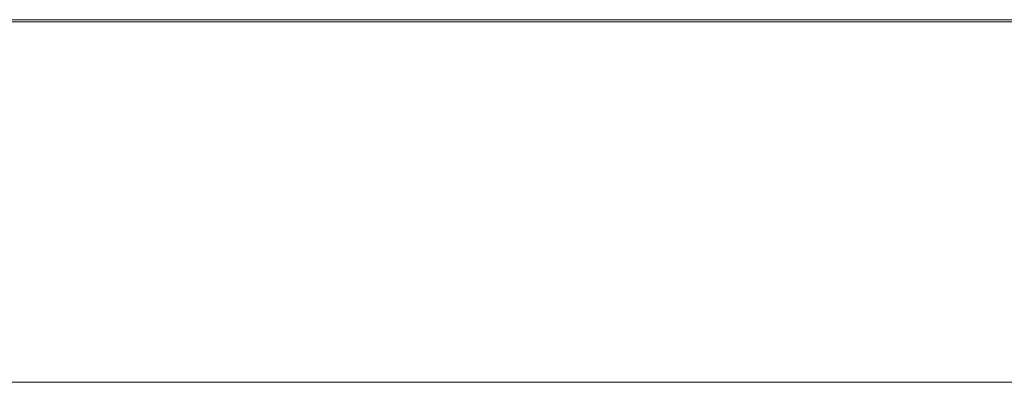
# Model space of a CAD drawing. Header units: inches. Extents: x -30 to 641, y 180 to 601.
# Tile 74 of 234: x 79.49 to 83.86, y 440.87 to 442.48. Entities that reach past the tile are written whole.
import ezdxf

# ---------------------------------------------------------------- set-up
doc = ezdxf.new("R2010")
doc.units = ezdxf.units.IN
doc.header["$MEASUREMENT"] = 0
doc.layers.add('1', color=7, linetype='Continuous')

# ---------------------------------------------------------------- blocks, each defined once
blk = doc.blocks.new('block 2074')
at = {"layer": '1', "color": 155, "lineweight": 18, "true_color": 0x4c7299}
blk.add_lwpolyline([(155.5019, 442.474), (23.9375, 442.474)], dxfattribs=at)
blk = doc.blocks.new('block 2248')
at = {"layer": '1', "color": 155, "lineweight": 18, "true_color": 0x4c7299}
blk.add_lwpolyline([(58.2212, 442.484), (96.2212, 442.484)], dxfattribs=at)
blk = doc.blocks.new('block 2306')
at = {"layer": '1', "color": 155, "lineweight": 18, "true_color": 0x4c7299}
blk.add_lwpolyline([(155.5019, 440.874), (23.9375, 440.874)], dxfattribs=at)
blk = doc.blocks.new('block 2528')
at = {"layer": '1', "color": 18, "lineweight": 13, "true_color": 0x4c0000}
blk.add_lwpolyline([(155.5019, 442.474), (23.9375, 442.474)], dxfattribs=at)
blk = doc.blocks.new('block 2529')
at = {"layer": '1', "color": 252, "lineweight": 13, "true_color": 0x848484}
blk.add_lwpolyline([(80.38, 442.474), (74.2594, 442.474)], dxfattribs=at)
blk = doc.blocks.new('block 2530')
at = {"layer": '1', "color": 18, "lineweight": 13, "true_color": 0x4c0000}
blk.add_lwpolyline([(80.3815, 442.474), (74.2609, 442.474)], dxfattribs=at)
blk = doc.blocks.new('block 2558')
at = {"layer": '1', "color": 18, "lineweight": 13, "true_color": 0x4c0000}
blk.add_lwpolyline([(80.3815, 442.474), (74.2609, 442.474)], dxfattribs=at)
blk = doc.blocks.new('block 2559')
at = {"layer": '1', "color": 18, "lineweight": 13, "true_color": 0x4c0000}
blk.add_lwpolyline([(155.5019, 442.474), (23.9375, 442.474)], dxfattribs=at)
blk = doc.blocks.new('block 2561')
at = {"layer": '1', "color": 252, "lineweight": 13, "true_color": 0x848484}
blk.add_lwpolyline([(80.38, 442.474), (74.2594, 442.474)], dxfattribs=at)
blk = doc.blocks.new('block 2622')
at = {"layer": '1', "color": 18, "lineweight": 13, "true_color": 0x4c0000}
blk.add_lwpolyline([(12.5988, 442.474), (144.1632, 442.474)], dxfattribs=at)
blk = doc.blocks.new('block 2674')
at = {"layer": '1', "color": 18, "lineweight": 13, "true_color": 0x4c0000}
blk.add_lwpolyline([(12.5988, 442.474), (144.1632, 442.474)], dxfattribs=at)
blk = doc.blocks.new('block 7461')
at = {"layer": '1', "color": 18, "lineweight": 13, "true_color": 0x4c0000}
blk.add_open_spline([(80.844, 442.474), (80.9424, 442.474), (81.0407, 442.474), (81.139, 442.474), (81.2188, 442.474), (81.276, 442.474), (81.3108, 442.474), (81.3565, 442.474), (81.3914, 442.474), (81.4144, 442.474), (81.4377, 442.474), (81.4493, 442.474), (81.4493, 442.474), (81.4493, 442.474), (81.4384, 442.474), (81.4168, 442.474), (81.395, 442.474), (81.3642, 442.474), (81.3237, 442.474), (81.2836, 442.474), (81.2143, 442.474), (81.1167, 442.474), (81.0258, 442.474), (80.9349, 442.474), (80.8441, 442.474)], degree=3, knots=[0, 0, 0, 0, 1, 1, 1, 2, 2, 2, 3, 3, 3, 4, 4, 4, 5, 5, 5, 6, 6, 6, 7, 7, 7, 8, 8, 8, 8], dxfattribs=at)
blk = doc.blocks.new('block 7463')
at = {"layer": '1', "color": 18, "lineweight": 13, "true_color": 0x4c0000}
blk.add_open_spline([(82.1207, 442.474), (82.0691, 442.474), (82.0433, 442.474), (82.0433, 442.474), (82.0433, 442.474), (82.0544, 442.474), (82.0771, 442.474), (82.0999, 442.474), (82.1332, 442.474), (82.1778, 442.474), (82.2225, 442.474), (82.2706, 442.474), (82.3222, 442.474), (82.402, 442.474), (82.4679, 442.474), (82.5202, 442.474), (82.5725, 442.474), (82.5983, 442.474), (82.5983, 442.474), (82.5983, 442.474), (82.5714, 442.474), (82.5177, 442.474), (82.4641, 442.474), (82.3971, 442.474), (82.3166, 442.474), (82.2378, 442.474), (82.1726, 442.474), (82.1207, 442.474)], degree=3, knots=[0, 0, 0, 0, 1, 1, 1, 2, 2, 2, 3, 3, 3, 4, 4, 4, 5, 5, 5, 6, 6, 6, 7, 7, 7, 8, 8, 8, 9, 9, 9, 9], dxfattribs=at)
blk = doc.blocks.new('block 7472')
at = {"layer": '1', "color": 18, "lineweight": 13, "true_color": 0x4c0000}
blk.add_open_spline([(79.8698, 442.474), (79.8343, 442.474), (79.8165, 442.474), (79.8165, 442.474), (79.8165, 442.474), (79.8326, 442.474), (79.8648, 442.474), (79.8972, 442.474), (79.9369, 442.474), (79.9841, 442.474), (80.0316, 442.474), (80.0713, 442.474), (80.1035, 442.474), (80.1356, 442.474), (80.152, 442.474), (80.152, 442.474), (80.152, 442.474), (80.1357, 442.474), (80.1035, 442.474), (80.0712, 442.474), (80.0311, 442.474), (79.9831, 442.474), (79.9359, 442.474), (79.8981, 442.474), (79.8698, 442.474)], degree=3, knots=[0, 0, 0, 0, 1, 1, 1, 2, 2, 2, 3, 3, 3, 4, 4, 4, 5, 5, 5, 6, 6, 6, 7, 7, 7, 8, 8, 8, 8], dxfattribs=at)
blk = doc.blocks.new('block 7476')
at = {"layer": '1', "color": 18, "lineweight": 13, "true_color": 0x4c0000}
blk.add_open_spline([(80.4648, 442.474), (80.2934, 442.474), (80.122, 442.474), (79.9505, 442.474), (80.122, 442.474), (80.2934, 442.474), (80.4648, 442.474)], degree=3, knots=[0, 0, 0, 0, 1, 1, 1, 2, 2, 2, 2], dxfattribs=at)
blk = doc.blocks.new('block 7479')
at = {"layer": '1', "color": 18, "lineweight": 13, "true_color": 0x4c0000}
blk.add_open_spline([(82.706, 442.474), (82.6717, 442.474), (82.6373, 442.474), (82.603, 442.474), (82.5781, 442.474), (82.5457, 442.474), (82.5054, 442.474), (82.4649, 442.474), (82.4289, 442.474), (82.3969, 442.474), (82.4545, 442.474), (82.5049, 442.474), (82.5481, 442.474), (82.5912, 442.474), (82.6217, 442.474), (82.6395, 442.474), (82.6617, 442.474), (82.6838, 442.474), (82.706, 442.474)], degree=3, knots=[0, 0, 0, 0, 1, 1, 1, 2, 2, 2, 3, 3, 3, 4, 4, 4, 5, 5, 5, 6, 6, 6, 6], dxfattribs=at)
blk = doc.blocks.new('block 7481')
at = {"layer": '1', "color": 18, "lineweight": 13, "true_color": 0x4c0000}
blk.add_open_spline([(82.1604, 442.474), (82.1182, 442.474), (82.097, 442.474), (82.097, 442.474), (82.097, 442.474), (82.1179, 442.474), (82.1594, 442.474), (82.201, 442.474), (82.2549, 442.474), (82.3211, 442.474), (82.3856, 442.474), (82.4383, 442.474), (82.4797, 442.474), (82.5213, 442.474), (82.5415, 442.474), (82.5415, 442.474), (82.5415, 442.474), (82.5202, 442.474), (82.4777, 442.474), (82.4353, 442.474), (82.3825, 442.474), (82.3194, 442.474), (82.2552, 442.474), (82.2023, 442.474), (82.1604, 442.474)], degree=3, knots=[0, 0, 0, 0, 1, 1, 1, 2, 2, 2, 3, 3, 3, 4, 4, 4, 5, 5, 5, 6, 6, 6, 7, 7, 7, 8, 8, 8, 8], dxfattribs=at)
blk = doc.blocks.new('block 7488')
at = {"layer": '1', "color": 18, "lineweight": 13, "true_color": 0x4c0000}
blk.add_open_spline([(81.1836, 442.474), (81.0103, 442.474), (80.8371, 442.474), (80.6638, 442.474), (80.8343, 442.474), (81.0048, 442.474), (81.1752, 442.474), (81.2791, 442.474), (81.3628, 442.474), (81.4255, 442.474), (81.4886, 442.474), (81.5378, 442.474), (81.5734, 442.474), (81.6089, 442.474), (81.6267, 442.474), (81.6267, 442.474), (81.6267, 442.474), (81.611, 442.474), (81.5793, 442.474), (81.5476, 442.474), (81.5001, 442.474), (81.4363, 442.474), (81.5186, 442.474), (81.5821, 442.474), (81.6263, 442.474), (81.6706, 442.474), (81.6929, 442.474), (81.6929, 442.474), (81.6929, 442.474), (81.6793, 442.474), (81.6525, 442.474), (81.6255, 442.474), (81.5922, 442.474), (81.5524, 442.474), (81.5125, 442.474), (81.4632, 442.474), (81.4032, 442.474), (81.3437, 442.474), (81.2701, 442.474), (81.1836, 442.474)], degree=3, knots=[0, 0, 0, 0, 1, 1, 1, 2, 2, 2, 3, 3, 3, 4, 4, 4, 5, 5, 5, 6, 6, 6, 7, 7, 7, 8, 8, 8, 9, 9, 9, 10, 10, 10, 11, 11, 11, 12, 12, 12, 13, 13, 13, 13], dxfattribs=at)
blk = doc.blocks.new('block 7490')
at = {"layer": '1', "color": 18, "lineweight": 13, "true_color": 0x4c0000}
blk.add_open_spline([(79.7194, 442.474), (79.6592, 442.474), (79.599, 442.474), (79.5388, 442.474), (79.599, 442.474), (79.6592, 442.474), (79.7194, 442.474)], degree=3, knots=[0, 0, 0, 0, 1, 1, 1, 2, 2, 2, 2], dxfattribs=at)
blk = doc.blocks.new('block 7500')
at = {"layer": '1', "color": 18, "lineweight": 13, "true_color": 0x4c0000}
blk.add_open_spline([(80.844, 442.474), (80.9572, 442.474), (81.0704, 442.474), (81.1836, 442.474), (81.2418, 442.474), (81.2826, 442.474), (81.3063, 442.474), (81.3478, 442.474), (81.3823, 442.474), (81.4106, 442.474), (81.4381, 442.474), (81.4611, 442.474), (81.4792, 442.474), (81.4973, 442.474), (81.5061, 442.474), (81.5061, 442.474), (81.5061, 442.474), (81.4932, 442.474), (81.467, 442.474), (81.4407, 442.474), (81.405, 442.474), (81.3586, 442.474), (81.3127, 442.474), (81.246, 442.474), (81.1592, 442.474), (81.0541, 442.474), (80.9491, 442.474), (80.8441, 442.474)], degree=3, knots=[0, 0, 0, 0, 1, 1, 1, 2, 2, 2, 3, 3, 3, 4, 4, 4, 5, 5, 5, 6, 6, 6, 7, 7, 7, 8, 8, 8, 9, 9, 9, 9], dxfattribs=at)
blk = doc.blocks.new('block 7503')
at = {"layer": '1', "color": 18, "lineweight": 13, "true_color": 0x4c0000}
blk.add_open_spline([(81.8252, 442.474), (81.7898, 442.474), (81.772, 442.474), (81.772, 442.474), (81.772, 442.474), (81.7881, 442.474), (81.8203, 442.474), (81.8526, 442.474), (81.8924, 442.474), (81.9396, 442.474), (81.987, 442.474), (82.0267, 442.474), (82.0589, 442.474), (82.091, 442.474), (82.1074, 442.474), (82.1074, 442.474), (82.1074, 442.474), (82.0911, 442.474), (82.0589, 442.474), (82.0266, 442.474), (81.9866, 442.474), (81.9385, 442.474), (81.8913, 442.474), (81.8535, 442.474), (81.8252, 442.474)], degree=3, knots=[0, 0, 0, 0, 1, 1, 1, 2, 2, 2, 3, 3, 3, 4, 4, 4, 5, 5, 5, 6, 6, 6, 7, 7, 7, 8, 8, 8, 8], dxfattribs=at)
blk = doc.blocks.new('block 7504')
at = {"layer": '1', "color": 18, "lineweight": 13, "true_color": 0x4c0000}
blk.add_open_spline([(83.4252, 442.474), (83.5624, 442.474), (83.6995, 442.474), (83.8367, 442.474), (83.6518, 442.474), (83.4669, 442.474), (83.2821, 442.474), (83.2814, 442.474), (83.2853, 442.474), (83.2937, 442.474), (83.3083, 442.474), (83.3308, 442.474), (83.3619, 442.474), (83.393, 442.474), (83.4381, 442.474), (83.4967, 442.474), (83.588, 442.474), (83.6495, 442.474), (83.6817, 442.474), (83.714, 442.474), (83.7298, 442.474), (83.7298, 442.474), (83.7298, 442.474), (83.7152, 442.474), (83.686, 442.474), (83.6569, 442.474), (83.6186, 442.474), (83.5718, 442.474), (83.522, 442.474), (83.4825, 442.474), (83.4527, 442.474), (83.4228, 442.474), (83.4079, 442.474), (83.4074, 442.474), (83.3722, 442.474), (83.3369, 442.474), (83.3016, 442.474), (83.3089, 442.474), (83.3362, 442.474), (83.3834, 442.474), (83.4307, 442.474), (83.4943, 442.474), (83.574, 442.474), (83.6545, 442.474), (83.7182, 442.474), (83.7652, 442.474), (83.8122, 442.474), (83.8356, 442.474), (83.8356, 442.474), (83.8356, 442.474), (83.8287, 442.474), (83.815, 442.474), (83.8013, 442.474), (83.7785, 442.474), (83.7465, 442.474), (83.7146, 442.474), (83.6618, 442.474), (83.5877, 442.474), (83.5261, 442.474), (83.4862, 442.474), (83.4688, 442.474), (83.4513, 442.474), (83.4366, 442.474), (83.4252, 442.474)], degree=3, knots=[0, 0, 0, 0, 1, 1, 1, 2, 2, 2, 3, 3, 3, 4, 4, 4, 5, 5, 5, 6, 6, 6, 7, 7, 7, 8, 8, 8, 9, 9, 9, 10, 10, 10, 11, 11, 11, 12, 12, 12, 13, 13, 13, 14, 14, 14, 15, 15, 15, 16, 16, 16, 17, 17, 17, 18, 18, 18, 19, 19, 19, 20, 20, 20, 21, 21, 21, 21], dxfattribs=at)
blk = doc.blocks.new('block 7506')
at = {"layer": '1', "color": 18, "lineweight": 13, "true_color": 0x4c0000}
blk.add_open_spline([(81.749, 442.474), (81.6939, 442.474), (81.6662, 442.474), (81.6662, 442.474), (81.6662, 442.474), (81.6763, 442.474), (81.6966, 442.474), (81.717, 442.474), (81.7475, 442.474), (81.7876, 442.474), (81.8279, 442.474), (81.8786, 442.474), (81.9396, 442.474), (81.9847, 442.474), (82.0242, 442.474), (82.0581, 442.474), (82.0919, 442.474), (82.1201, 442.474), (82.1422, 442.474), (82.1643, 442.474), (82.1817, 442.474), (82.1944, 442.474), (82.2071, 442.474), (82.2133, 442.474), (82.2133, 442.474), (82.2133, 442.474), (82.2032, 442.474), (82.183, 442.474), (82.1628, 442.474), (82.1323, 442.474), (82.0922, 442.474), (82.052, 442.474), (82.001, 442.474), (81.9396, 442.474), (81.8587, 442.474), (81.7952, 442.474), (81.749, 442.474)], degree=3, knots=[0, 0, 0, 0, 1, 1, 1, 2, 2, 2, 3, 3, 3, 4, 4, 4, 5, 5, 5, 6, 6, 6, 7, 7, 7, 8, 8, 8, 9, 9, 9, 10, 10, 10, 11, 11, 11, 12, 12, 12, 12], dxfattribs=at)
blk = doc.blocks.new('block 7514')
at = {"layer": '1', "color": 18, "lineweight": 13, "true_color": 0x4c0000}
blk.add_open_spline([(81.1734, 442.474), (81.138, 442.474), (81.1201, 442.474), (81.1201, 442.474), (81.1201, 442.474), (81.1363, 442.474), (81.1685, 442.474), (81.2008, 442.474), (81.2406, 442.474), (81.2878, 442.474), (81.3352, 442.474), (81.3749, 442.474), (81.4071, 442.474), (81.4392, 442.474), (81.4556, 442.474), (81.4556, 442.474), (81.4556, 442.474), (81.4393, 442.474), (81.4071, 442.474), (81.3748, 442.474), (81.3348, 442.474), (81.2867, 442.474), (81.2395, 442.474), (81.2017, 442.474), (81.1734, 442.474)], degree=3, knots=[0, 0, 0, 0, 1, 1, 1, 2, 2, 2, 3, 3, 3, 4, 4, 4, 5, 5, 5, 6, 6, 6, 7, 7, 7, 8, 8, 8, 8], dxfattribs=at)
blk = doc.blocks.new('block 7524')
at = {"layer": '1', "color": 18, "lineweight": 13, "true_color": 0x4c0000}
blk.add_open_spline([(80.5216, 442.474), (80.4862, 442.474), (80.4683, 442.474), (80.4683, 442.474), (80.4683, 442.474), (80.4844, 442.474), (80.5166, 442.474), (80.549, 442.474), (80.5887, 442.474), (80.636, 442.474), (80.6834, 442.474), (80.7231, 442.474), (80.7553, 442.474), (80.7874, 442.474), (80.8038, 442.474), (80.8038, 442.474), (80.8038, 442.474), (80.7875, 442.474), (80.7553, 442.474), (80.723, 442.474), (80.683, 442.474), (80.6349, 442.474), (80.5877, 442.474), (80.5499, 442.474), (80.5216, 442.474)], degree=3, knots=[0, 0, 0, 0, 1, 1, 1, 2, 2, 2, 3, 3, 3, 4, 4, 4, 5, 5, 5, 6, 6, 6, 7, 7, 7, 8, 8, 8, 8], dxfattribs=at)
blk = doc.blocks.new('block 7525')
at = {"layer": '1', "color": 18, "lineweight": 13, "true_color": 0x4c0000}
blk.add_open_spline([(79.7936, 442.474), (79.7384, 442.474), (79.7107, 442.474), (79.7107, 442.474), (79.7107, 442.474), (79.7208, 442.474), (79.7412, 442.474), (79.7615, 442.474), (79.7921, 442.474), (79.8322, 442.474), (79.8724, 442.474), (79.9232, 442.474), (79.9841, 442.474), (80.0292, 442.474), (80.0687, 442.474), (80.1026, 442.474), (80.1364, 442.474), (80.1646, 442.474), (80.1868, 442.474), (80.2089, 442.474), (80.2262, 442.474), (80.2389, 442.474), (80.2516, 442.474), (80.2578, 442.474), (80.2578, 442.474), (80.2578, 442.474), (80.2477, 442.474), (80.2275, 442.474), (80.2073, 442.474), (80.1769, 442.474), (80.1367, 442.474), (80.0965, 442.474), (80.0455, 442.474), (79.9841, 442.474), (79.9032, 442.474), (79.8397, 442.474), (79.7936, 442.474)], degree=3, knots=[0, 0, 0, 0, 1, 1, 1, 2, 2, 2, 3, 3, 3, 4, 4, 4, 5, 5, 5, 6, 6, 6, 7, 7, 7, 8, 8, 8, 9, 9, 9, 10, 10, 10, 11, 11, 11, 12, 12, 12, 12], dxfattribs=at)
blk = doc.blocks.new('block 7529')
at = {"layer": '1', "color": 18, "lineweight": 13, "true_color": 0x4c0000}
blk.add_open_spline([(83.0776, 442.474), (83.0055, 442.474), (82.9333, 442.474), (82.8611, 442.474), (83.0368, 442.474), (83.2125, 442.474), (83.3882, 442.474), (83.2333, 442.474), (83.0784, 442.474), (82.9235, 442.474), (82.9951, 442.474), (83.0667, 442.474), (83.1383, 442.474), (83.2207, 442.474), (83.3031, 442.474), (83.3854, 442.474), (83.4367, 442.474), (83.4733, 442.474), (83.4953, 442.474), (83.5256, 442.474), (83.5615, 442.474), (83.603, 442.474), (83.6951, 442.474), (83.7857, 442.474), (83.877, 442.474), (83.9424, 442.474), (84.0078, 442.474), (84.0733, 442.474), (83.9137, 442.474), (83.7542, 442.474), (83.5946, 442.474), (83.7666, 442.474), (83.9386, 442.474), (84.1106, 442.474), (84.0362, 442.474), (83.9618, 442.474), (83.8875, 442.474), (83.7731, 442.474), (83.6588, 442.474), (83.5444, 442.474), (83.5251, 442.474), (83.5054, 442.474), (83.4848, 442.474), (83.4545, 442.474), (83.4329, 442.474), (83.42, 442.474), (83.3058, 442.474), (83.1917, 442.474), (83.0776, 442.474)], degree=3, knots=[0, 0, 0, 0, 1, 1, 1, 2, 2, 2, 3, 3, 3, 4, 4, 4, 5, 5, 5, 6, 6, 6, 7, 7, 7, 8, 8, 8, 9, 9, 9, 10, 10, 10, 11, 11, 11, 12, 12, 12, 13, 13, 13, 14, 14, 14, 15, 15, 15, 16, 16, 16, 16], dxfattribs=at)
blk = doc.blocks.new('block 7543')
at = {"layer": '1', "color": 18, "lineweight": 13, "true_color": 0x4c0000}
blk.add_open_spline([(81.9396, 442.474), (81.9837, 442.474), (82.0475, 442.474), (82.1304, 442.474), (82.0611, 442.474), (82.0098, 442.474), (81.9763, 442.474), (81.9429, 442.474), (81.9261, 442.474), (81.9261, 442.474), (81.9261, 442.474), (81.9617, 442.474), (82.0328, 442.474), (82.1043, 442.474), (82.1991, 442.474), (82.3173, 442.474), (82.4365, 442.474), (82.532, 442.474), (82.6046, 442.474), (82.6773, 442.474), (82.7133, 442.474), (82.7133, 442.474), (82.7133, 442.474), (82.6969, 442.474), (82.6638, 442.474), (82.6308, 442.474), (82.5801, 442.474), (82.5125, 442.474), (82.5962, 442.474), (82.66, 442.474), (82.7036, 442.474), (82.7472, 442.474), (82.7691, 442.474), (82.7691, 442.474), (82.7691, 442.474), (82.728, 442.474), (82.6457, 442.474), (82.5631, 442.474), (82.4546, 442.474), (82.3201, 442.474), (82.1855, 442.474), (82.0771, 442.474), (81.9948, 442.474), (81.9127, 442.474), (81.8711, 442.474), (81.8711, 442.474), (81.8711, 442.474), (81.8937, 442.474), (81.9396, 442.474)], degree=3, knots=[0, 0, 0, 0, 1, 1, 1, 2, 2, 2, 3, 3, 3, 4, 4, 4, 5, 5, 5, 6, 6, 6, 7, 7, 7, 8, 8, 8, 9, 9, 9, 10, 10, 10, 11, 11, 11, 12, 12, 12, 13, 13, 13, 14, 14, 14, 15, 15, 15, 16, 16, 16, 16], dxfattribs=at)
blk = doc.blocks.new('block 7546')
at = {"layer": '1', "color": 18, "lineweight": 13, "true_color": 0x4c0000}
blk.add_open_spline([(81.0972, 442.474), (81.042, 442.474), (81.0143, 442.474), (81.0143, 442.474), (81.0143, 442.474), (81.0244, 442.474), (81.0448, 442.474), (81.0651, 442.474), (81.0957, 442.474), (81.1358, 442.474), (81.1761, 442.474), (81.2268, 442.474), (81.2878, 442.474), (81.3329, 442.474), (81.3723, 442.474), (81.4063, 442.474), (81.4401, 442.474), (81.4683, 442.474), (81.4904, 442.474), (81.5125, 442.474), (81.5299, 442.474), (81.5425, 442.474), (81.5553, 442.474), (81.5614, 442.474), (81.5614, 442.474), (81.5614, 442.474), (81.5513, 442.474), (81.5312, 442.474), (81.511, 442.474), (81.4805, 442.474), (81.4404, 442.474), (81.4001, 442.474), (81.3492, 442.474), (81.2878, 442.474), (81.2069, 442.474), (81.1433, 442.474), (81.0972, 442.474)], degree=3, knots=[0, 0, 0, 0, 1, 1, 1, 2, 2, 2, 3, 3, 3, 4, 4, 4, 5, 5, 5, 6, 6, 6, 7, 7, 7, 8, 8, 8, 9, 9, 9, 10, 10, 10, 11, 11, 11, 12, 12, 12, 12], dxfattribs=at)
blk = doc.blocks.new('block 7550')
at = {"layer": '1', "color": 18, "lineweight": 13, "true_color": 0x4c0000}
blk.add_open_spline([(80.4454, 442.474), (80.3902, 442.474), (80.3625, 442.474), (80.3625, 442.474), (80.3625, 442.474), (80.3726, 442.474), (80.393, 442.474), (80.4133, 442.474), (80.4439, 442.474), (80.484, 442.474), (80.5243, 442.474), (80.575, 442.474), (80.636, 442.474), (80.681, 442.474), (80.7205, 442.474), (80.7544, 442.474), (80.7882, 442.474), (80.8165, 442.474), (80.8386, 442.474), (80.8607, 442.474), (80.8781, 442.474), (80.8907, 442.474), (80.9034, 442.474), (80.9096, 442.474), (80.9096, 442.474), (80.9096, 442.474), (80.8995, 442.474), (80.8793, 442.474), (80.8592, 442.474), (80.8287, 442.474), (80.7886, 442.474), (80.7483, 442.474), (80.6973, 442.474), (80.636, 442.474), (80.5551, 442.474), (80.4915, 442.474), (80.4454, 442.474)], degree=3, knots=[0, 0, 0, 0, 1, 1, 1, 2, 2, 2, 3, 3, 3, 4, 4, 4, 5, 5, 5, 6, 6, 6, 7, 7, 7, 8, 8, 8, 9, 9, 9, 10, 10, 10, 11, 11, 11, 12, 12, 12, 12], dxfattribs=at)
blk = doc.blocks.new('block 7551')
at = {"layer": '1', "color": 18, "lineweight": 13, "true_color": 0x4c0000}
for points in [[(152.4615, 442.474), (133.7592, 442.474), (58.9499, 442.474), (40.2476, 442.474)], [(39.6623, 442.474), (114.4716, 442.474), (133.1739, 442.474), (142.525, 442.474)]]:
    blk.add_lwpolyline(points, dxfattribs=at)
blk = doc.blocks.new('block 7576')
at = {"layer": '1', "color": 18, "lineweight": 13, "true_color": 0x4c0000}
blk.add_open_spline([(82.7379, 442.474), (82.7425, 442.474), (82.7484, 442.474), (82.7484, 442.474), (82.7484, 442.474), (82.7567, 442.474), (82.7567, 442.474), (82.7567, 442.474), (82.7674, 442.474), (82.7674, 442.474), (82.7674, 442.474), (82.7803, 442.474), (82.7803, 442.474), (82.7803, 442.474), (82.7953, 442.474), (82.7953, 442.474), (82.7953, 442.474), (82.812, 442.474), (82.812, 442.474), (82.812, 442.474), (82.8302, 442.474), (82.8302, 442.474), (82.8302, 442.474), (82.8496, 442.474), (82.8496, 442.474), (82.8496, 442.474), (82.8699, 442.474), (82.8699, 442.474), (82.8699, 442.474), (82.8914, 442.474), (82.8914, 442.474), (82.8914, 442.474), (82.9143, 442.474), (82.9143, 442.474), (82.9143, 442.474), (82.9383, 442.474), (82.9383, 442.474), (82.9383, 442.474), (82.9881, 442.474), (82.9881, 442.474), (82.9881, 442.474), (83.0378, 442.474), (83.0378, 442.474), (83.0378, 442.474), (83.0618, 442.474), (83.0618, 442.474), (83.0618, 442.474), (83.0847, 442.474), (83.0847, 442.474), (83.0847, 442.474), (83.1062, 442.474), (83.1062, 442.474), (83.1062, 442.474), (83.1265, 442.474), (83.1265, 442.474), (83.1265, 442.474), (83.1459, 442.474), (83.1459, 442.474), (83.1459, 442.474), (83.1641, 442.474), (83.1641, 442.474), (83.1641, 442.474), (83.1808, 442.474), (83.1808, 442.474), (83.1808, 442.474), (83.1958, 442.474), (83.1958, 442.474), (83.1958, 442.474), (83.2087, 442.474), (83.2087, 442.474), (83.2087, 442.474), (83.2194, 442.474), (83.2194, 442.474), (83.2194, 442.474), (83.2277, 442.474), (83.2277, 442.474), (83.2277, 442.474), (83.2336, 442.474), (83.2336, 442.474), (83.2336, 442.474), (83.2277, 442.474), (83.2277, 442.474), (83.2277, 442.474), (83.2194, 442.474), (83.2194, 442.474), (83.2194, 442.474), (83.2087, 442.474), (83.2087, 442.474), (83.2087, 442.474), (83.1958, 442.474), (83.1958, 442.474), (83.1958, 442.474), (83.1808, 442.474), (83.1808, 442.474), (83.1808, 442.474), (83.1641, 442.474), (83.1641, 442.474), (83.1641, 442.474), (83.1459, 442.474), (83.1459, 442.474), (83.1459, 442.474), (83.1265, 442.474), (83.1265, 442.474), (83.1265, 442.474), (83.1062, 442.474), (83.1062, 442.474), (83.1062, 442.474), (83.0847, 442.474), (83.0847, 442.474), (83.0847, 442.474), (83.0618, 442.474), (83.0618, 442.474), (83.0618, 442.474), (83.0378, 442.474), (83.0378, 442.474), (83.0378, 442.474), (82.9881, 442.474), (82.9881, 442.474), (82.9881, 442.474), (82.9383, 442.474), (82.9383, 442.474), (82.9383, 442.474), (82.9143, 442.474), (82.9143, 442.474), (82.9143, 442.474), (82.8914, 442.474), (82.8914, 442.474), (82.8914, 442.474), (82.8699, 442.474), (82.8699, 442.474), (82.8699, 442.474), (82.8496, 442.474), (82.8496, 442.474), (82.8496, 442.474), (82.8302, 442.474), (82.8302, 442.474), (82.8302, 442.474), (82.812, 442.474), (82.812, 442.474), (82.812, 442.474), (82.7953, 442.474), (82.7953, 442.474), (82.7953, 442.474), (82.7803, 442.474), (82.7803, 442.474), (82.7803, 442.474), (82.7674, 442.474), (82.7674, 442.474), (82.7674, 442.474), (82.7567, 442.474), (82.7567, 442.474), (82.7567, 442.474), (82.7484, 442.474), (82.7484, 442.474), (82.7484, 442.474), (82.7425, 442.474), (82.7425, 442.474)], degree=3, knots=[0, 0, 0, 0, 1, 1, 1, 2, 2, 2, 3, 3, 3, 4, 4, 4, 5, 5, 5, 6, 6, 6, 7, 7, 7, 8, 8, 8, 9, 9, 9, 10, 10, 10, 11, 11, 11, 12, 12, 12, 13, 13, 13, 14, 14, 14, 15, 15, 15, 16, 16, 16, 17, 17, 17, 18, 18, 18, 19, 19, 19, 20, 20, 20, 21, 21, 21, 22, 22, 22, 23, 23, 23, 24, 24, 24, 25, 25, 25, 26, 26, 26, 27, 27, 27, 28, 28, 28, 29, 29, 29, 30, 30, 30, 31, 31, 31, 32, 32, 32, 33, 33, 33, 34, 34, 34, 35, 35, 35, 36, 36, 36, 37, 37, 37, 38, 38, 38, 39, 39, 39, 40, 40, 40, 41, 41, 41, 42, 42, 42, 43, 43, 43, 44, 44, 44, 45, 45, 45, 46, 46, 46, 47, 47, 47, 48, 48, 48, 49, 49, 49, 50, 50, 50, 51, 51, 51, 52, 52, 52, 52], dxfattribs=at)
blk = doc.blocks.new('block 7715')
at = {"layer": '1', "color": 252, "lineweight": 13, "true_color": 0x848484}
blk.add_open_spline([(79.8712, 442.474), (79.8758, 442.474), (79.8817, 442.474), (79.8817, 442.474), (79.8817, 442.474), (79.89, 442.474), (79.89, 442.474), (79.89, 442.474), (79.9007, 442.474), (79.9007, 442.474), (79.9007, 442.474), (79.9136, 442.474), (79.9136, 442.474), (79.9136, 442.474), (79.9286, 442.474), (79.9286, 442.474), (79.9286, 442.474), (79.9453, 442.474), (79.9453, 442.474), (79.9453, 442.474), (79.9635, 442.474), (79.9635, 442.474), (79.9635, 442.474), (79.9829, 442.474), (79.9829, 442.474), (79.9829, 442.474), (80.0032, 442.474), (80.0032, 442.474), (80.0032, 442.474), (80.0247, 442.474), (80.0247, 442.474), (80.0247, 442.474), (80.0476, 442.474), (80.0476, 442.474), (80.0476, 442.474), (80.0716, 442.474), (80.0716, 442.474), (80.0716, 442.474), (80.1214, 442.474), (80.1214, 442.474), (80.1214, 442.474), (80.1711, 442.474), (80.1711, 442.474), (80.1711, 442.474), (80.1951, 442.474), (80.1951, 442.474), (80.1951, 442.474), (80.218, 442.474), (80.218, 442.474), (80.218, 442.474), (80.2395, 442.474), (80.2395, 442.474), (80.2395, 442.474), (80.2598, 442.474), (80.2598, 442.474), (80.2598, 442.474), (80.2792, 442.474), (80.2792, 442.474), (80.2792, 442.474), (80.2974, 442.474), (80.2974, 442.474), (80.2974, 442.474), (80.3141, 442.474), (80.3141, 442.474), (80.3141, 442.474), (80.3291, 442.474), (80.3291, 442.474), (80.3291, 442.474), (80.342, 442.474), (80.342, 442.474), (80.342, 442.474), (80.3527, 442.474), (80.3527, 442.474), (80.3527, 442.474), (80.361, 442.474), (80.361, 442.474), (80.361, 442.474), (80.3669, 442.474), (80.3669, 442.474), (80.3669, 442.474), (80.361, 442.474), (80.361, 442.474), (80.361, 442.474), (80.3527, 442.474), (80.3527, 442.474), (80.3527, 442.474), (80.342, 442.474), (80.342, 442.474), (80.342, 442.474), (80.3291, 442.474), (80.3291, 442.474), (80.3291, 442.474), (80.3141, 442.474), (80.3141, 442.474), (80.3141, 442.474), (80.2974, 442.474), (80.2974, 442.474), (80.2974, 442.474), (80.2792, 442.474), (80.2792, 442.474), (80.2792, 442.474), (80.2598, 442.474), (80.2598, 442.474), (80.2598, 442.474), (80.2395, 442.474), (80.2395, 442.474), (80.2395, 442.474), (80.218, 442.474), (80.218, 442.474), (80.218, 442.474), (80.1951, 442.474), (80.1951, 442.474), (80.1951, 442.474), (80.1711, 442.474), (80.1711, 442.474), (80.1711, 442.474), (80.1214, 442.474), (80.1214, 442.474), (80.1214, 442.474), (80.0716, 442.474), (80.0716, 442.474), (80.0716, 442.474), (80.0476, 442.474), (80.0476, 442.474), (80.0476, 442.474), (80.0247, 442.474), (80.0247, 442.474), (80.0247, 442.474), (80.0032, 442.474), (80.0032, 442.474), (80.0032, 442.474), (79.9829, 442.474), (79.9829, 442.474), (79.9829, 442.474), (79.9635, 442.474), (79.9635, 442.474), (79.9635, 442.474), (79.9453, 442.474), (79.9453, 442.474), (79.9453, 442.474), (79.9286, 442.474), (79.9286, 442.474), (79.9286, 442.474), (79.9136, 442.474), (79.9136, 442.474), (79.9136, 442.474), (79.9007, 442.474), (79.9007, 442.474), (79.9007, 442.474), (79.89, 442.474), (79.89, 442.474), (79.89, 442.474), (79.8817, 442.474), (79.8817, 442.474), (79.8817, 442.474), (79.8758, 442.474), (79.8758, 442.474)], degree=3, knots=[0, 0, 0, 0, 1, 1, 1, 2, 2, 2, 3, 3, 3, 4, 4, 4, 5, 5, 5, 6, 6, 6, 7, 7, 7, 8, 8, 8, 9, 9, 9, 10, 10, 10, 11, 11, 11, 12, 12, 12, 13, 13, 13, 14, 14, 14, 15, 15, 15, 16, 16, 16, 17, 17, 17, 18, 18, 18, 19, 19, 19, 20, 20, 20, 21, 21, 21, 22, 22, 22, 23, 23, 23, 24, 24, 24, 25, 25, 25, 26, 26, 26, 27, 27, 27, 28, 28, 28, 29, 29, 29, 30, 30, 30, 31, 31, 31, 32, 32, 32, 33, 33, 33, 34, 34, 34, 35, 35, 35, 36, 36, 36, 37, 37, 37, 38, 38, 38, 39, 39, 39, 40, 40, 40, 41, 41, 41, 42, 42, 42, 43, 43, 43, 44, 44, 44, 45, 45, 45, 46, 46, 46, 47, 47, 47, 48, 48, 48, 49, 49, 49, 50, 50, 50, 51, 51, 51, 52, 52, 52, 52], dxfattribs=at)
blk = doc.blocks.new('block 8074')
at = {"layer": '1', "color": 18, "lineweight": 13, "true_color": 0x4c0000}
blk.add_open_spline([(82.7379, 442.474), (82.7425, 442.474), (82.7484, 442.474), (82.7484, 442.474), (82.7484, 442.474), (82.7567, 442.474), (82.7567, 442.474), (82.7567, 442.474), (82.7674, 442.474), (82.7674, 442.474), (82.7674, 442.474), (82.7803, 442.474), (82.7803, 442.474), (82.7803, 442.474), (82.7953, 442.474), (82.7953, 442.474), (82.7953, 442.474), (82.812, 442.474), (82.812, 442.474), (82.812, 442.474), (82.8302, 442.474), (82.8302, 442.474), (82.8302, 442.474), (82.8496, 442.474), (82.8496, 442.474), (82.8496, 442.474), (82.8699, 442.474), (82.8699, 442.474), (82.8699, 442.474), (82.8914, 442.474), (82.8914, 442.474), (82.8914, 442.474), (82.9143, 442.474), (82.9143, 442.474), (82.9143, 442.474), (82.9383, 442.474), (82.9383, 442.474), (82.9383, 442.474), (82.9881, 442.474), (82.9881, 442.474), (82.9881, 442.474), (83.0378, 442.474), (83.0378, 442.474), (83.0378, 442.474), (83.0618, 442.474), (83.0618, 442.474), (83.0618, 442.474), (83.0847, 442.474), (83.0847, 442.474), (83.0847, 442.474), (83.1062, 442.474), (83.1062, 442.474), (83.1062, 442.474), (83.1265, 442.474), (83.1265, 442.474), (83.1265, 442.474), (83.1459, 442.474), (83.1459, 442.474), (83.1459, 442.474), (83.1641, 442.474), (83.1641, 442.474), (83.1641, 442.474), (83.1808, 442.474), (83.1808, 442.474), (83.1808, 442.474), (83.1958, 442.474), (83.1958, 442.474), (83.1958, 442.474), (83.2087, 442.474), (83.2087, 442.474), (83.2087, 442.474), (83.2194, 442.474), (83.2194, 442.474), (83.2194, 442.474), (83.2277, 442.474), (83.2277, 442.474), (83.2277, 442.474), (83.2336, 442.474), (83.2336, 442.474), (83.2336, 442.474), (83.2277, 442.474), (83.2277, 442.474), (83.2277, 442.474), (83.2194, 442.474), (83.2194, 442.474), (83.2194, 442.474), (83.2087, 442.474), (83.2087, 442.474), (83.2087, 442.474), (83.1958, 442.474), (83.1958, 442.474), (83.1958, 442.474), (83.1808, 442.474), (83.1808, 442.474), (83.1808, 442.474), (83.1641, 442.474), (83.1641, 442.474), (83.1641, 442.474), (83.1459, 442.474), (83.1459, 442.474), (83.1459, 442.474), (83.1265, 442.474), (83.1265, 442.474), (83.1265, 442.474), (83.1062, 442.474), (83.1062, 442.474), (83.1062, 442.474), (83.0847, 442.474), (83.0847, 442.474), (83.0847, 442.474), (83.0618, 442.474), (83.0618, 442.474), (83.0618, 442.474), (83.0378, 442.474), (83.0378, 442.474), (83.0378, 442.474), (82.9881, 442.474), (82.9881, 442.474), (82.9881, 442.474), (82.9383, 442.474), (82.9383, 442.474), (82.9383, 442.474), (82.9143, 442.474), (82.9143, 442.474), (82.9143, 442.474), (82.8914, 442.474), (82.8914, 442.474), (82.8914, 442.474), (82.8699, 442.474), (82.8699, 442.474), (82.8699, 442.474), (82.8496, 442.474), (82.8496, 442.474), (82.8496, 442.474), (82.8302, 442.474), (82.8302, 442.474), (82.8302, 442.474), (82.812, 442.474), (82.812, 442.474), (82.812, 442.474), (82.7953, 442.474), (82.7953, 442.474), (82.7953, 442.474), (82.7803, 442.474), (82.7803, 442.474), (82.7803, 442.474), (82.7674, 442.474), (82.7674, 442.474), (82.7674, 442.474), (82.7567, 442.474), (82.7567, 442.474), (82.7567, 442.474), (82.7484, 442.474), (82.7484, 442.474), (82.7484, 442.474), (82.7425, 442.474), (82.7425, 442.474)], degree=3, knots=[0, 0, 0, 0, 1, 1, 1, 2, 2, 2, 3, 3, 3, 4, 4, 4, 5, 5, 5, 6, 6, 6, 7, 7, 7, 8, 8, 8, 9, 9, 9, 10, 10, 10, 11, 11, 11, 12, 12, 12, 13, 13, 13, 14, 14, 14, 15, 15, 15, 16, 16, 16, 17, 17, 17, 18, 18, 18, 19, 19, 19, 20, 20, 20, 21, 21, 21, 22, 22, 22, 23, 23, 23, 24, 24, 24, 25, 25, 25, 26, 26, 26, 27, 27, 27, 28, 28, 28, 29, 29, 29, 30, 30, 30, 31, 31, 31, 32, 32, 32, 33, 33, 33, 34, 34, 34, 35, 35, 35, 36, 36, 36, 37, 37, 37, 38, 38, 38, 39, 39, 39, 40, 40, 40, 41, 41, 41, 42, 42, 42, 43, 43, 43, 44, 44, 44, 45, 45, 45, 46, 46, 46, 47, 47, 47, 48, 48, 48, 49, 49, 49, 50, 50, 50, 51, 51, 51, 52, 52, 52, 52], dxfattribs=at)
blk = doc.blocks.new('block 8312')
at = {"layer": '1', "color": 252, "lineweight": 13, "true_color": 0x848484}
blk.add_open_spline([(79.8712, 442.474), (79.8758, 442.474), (79.8817, 442.474), (79.8817, 442.474), (79.8817, 442.474), (79.89, 442.474), (79.89, 442.474), (79.89, 442.474), (79.9007, 442.474), (79.9007, 442.474), (79.9007, 442.474), (79.9136, 442.474), (79.9136, 442.474), (79.9136, 442.474), (79.9286, 442.474), (79.9286, 442.474), (79.9286, 442.474), (79.9453, 442.474), (79.9453, 442.474), (79.9453, 442.474), (79.9635, 442.474), (79.9635, 442.474), (79.9635, 442.474), (79.9829, 442.474), (79.9829, 442.474), (79.9829, 442.474), (80.0032, 442.474), (80.0032, 442.474), (80.0032, 442.474), (80.0247, 442.474), (80.0247, 442.474), (80.0247, 442.474), (80.0476, 442.474), (80.0476, 442.474), (80.0476, 442.474), (80.0716, 442.474), (80.0716, 442.474), (80.0716, 442.474), (80.1214, 442.474), (80.1214, 442.474), (80.1214, 442.474), (80.1711, 442.474), (80.1711, 442.474), (80.1711, 442.474), (80.1951, 442.474), (80.1951, 442.474), (80.1951, 442.474), (80.218, 442.474), (80.218, 442.474), (80.218, 442.474), (80.2395, 442.474), (80.2395, 442.474), (80.2395, 442.474), (80.2598, 442.474), (80.2598, 442.474), (80.2598, 442.474), (80.2792, 442.474), (80.2792, 442.474), (80.2792, 442.474), (80.2974, 442.474), (80.2974, 442.474), (80.2974, 442.474), (80.3141, 442.474), (80.3141, 442.474), (80.3141, 442.474), (80.3291, 442.474), (80.3291, 442.474), (80.3291, 442.474), (80.342, 442.474), (80.342, 442.474), (80.342, 442.474), (80.3527, 442.474), (80.3527, 442.474), (80.3527, 442.474), (80.361, 442.474), (80.361, 442.474), (80.361, 442.474), (80.3669, 442.474), (80.3669, 442.474), (80.3669, 442.474), (80.361, 442.474), (80.361, 442.474), (80.361, 442.474), (80.3527, 442.474), (80.3527, 442.474), (80.3527, 442.474), (80.342, 442.474), (80.342, 442.474), (80.342, 442.474), (80.3291, 442.474), (80.3291, 442.474), (80.3291, 442.474), (80.3141, 442.474), (80.3141, 442.474), (80.3141, 442.474), (80.2974, 442.474), (80.2974, 442.474), (80.2974, 442.474), (80.2792, 442.474), (80.2792, 442.474), (80.2792, 442.474), (80.2598, 442.474), (80.2598, 442.474), (80.2598, 442.474), (80.2395, 442.474), (80.2395, 442.474), (80.2395, 442.474), (80.218, 442.474), (80.218, 442.474), (80.218, 442.474), (80.1951, 442.474), (80.1951, 442.474), (80.1951, 442.474), (80.1711, 442.474), (80.1711, 442.474), (80.1711, 442.474), (80.1214, 442.474), (80.1214, 442.474), (80.1214, 442.474), (80.0716, 442.474), (80.0716, 442.474), (80.0716, 442.474), (80.0476, 442.474), (80.0476, 442.474), (80.0476, 442.474), (80.0247, 442.474), (80.0247, 442.474), (80.0247, 442.474), (80.0032, 442.474), (80.0032, 442.474), (80.0032, 442.474), (79.9829, 442.474), (79.9829, 442.474), (79.9829, 442.474), (79.9635, 442.474), (79.9635, 442.474), (79.9635, 442.474), (79.9453, 442.474), (79.9453, 442.474), (79.9453, 442.474), (79.9286, 442.474), (79.9286, 442.474), (79.9286, 442.474), (79.9136, 442.474), (79.9136, 442.474), (79.9136, 442.474), (79.9007, 442.474), (79.9007, 442.474), (79.9007, 442.474), (79.89, 442.474), (79.89, 442.474), (79.89, 442.474), (79.8817, 442.474), (79.8817, 442.474), (79.8817, 442.474), (79.8758, 442.474), (79.8758, 442.474)], degree=3, knots=[0, 0, 0, 0, 1, 1, 1, 2, 2, 2, 3, 3, 3, 4, 4, 4, 5, 5, 5, 6, 6, 6, 7, 7, 7, 8, 8, 8, 9, 9, 9, 10, 10, 10, 11, 11, 11, 12, 12, 12, 13, 13, 13, 14, 14, 14, 15, 15, 15, 16, 16, 16, 17, 17, 17, 18, 18, 18, 19, 19, 19, 20, 20, 20, 21, 21, 21, 22, 22, 22, 23, 23, 23, 24, 24, 24, 25, 25, 25, 26, 26, 26, 27, 27, 27, 28, 28, 28, 29, 29, 29, 30, 30, 30, 31, 31, 31, 32, 32, 32, 33, 33, 33, 34, 34, 34, 35, 35, 35, 36, 36, 36, 37, 37, 37, 38, 38, 38, 39, 39, 39, 40, 40, 40, 41, 41, 41, 42, 42, 42, 43, 43, 43, 44, 44, 44, 45, 45, 45, 46, 46, 46, 47, 47, 47, 48, 48, 48, 49, 49, 49, 50, 50, 50, 51, 51, 51, 52, 52, 52, 52], dxfattribs=at)

msp = doc.modelspace()

# ---------------------------------------------------------------- block references
at = {"layer": '1'}
for name in ['block 7551', 'block 2622', 'block 2674', 'block 2074', 'block 2528', 'block 2559', 'block 2248', 'block 2529', 'block 2561', 'block 2530', 'block 2558', 'block 7490', 'block 7525', 'block 7472', 'block 7715', 'block 8312', 'block 7476', 'block 7550', 'block 7524', 'block 7488', 'block 7461', 'block 7500', 'block 7546', 'block 7514', 'block 7506', 'block 7503', 'block 7543', 'block 7463', 'block 7481', 'block 7479', 'block 7576', 'block 8074', 'block 7529', 'block 7504', 'block 2306']:
    msp.add_blockref(name, (0, 0), dxfattribs=at)

doc.saveas('drawing.dxf')
